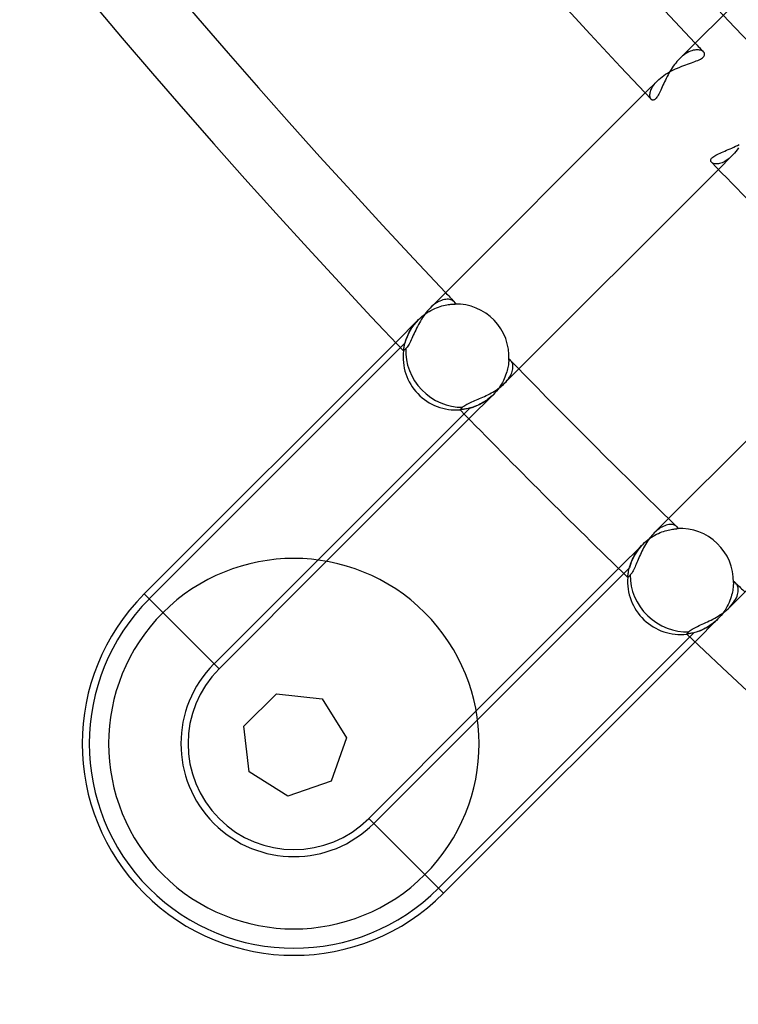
# Model space of a CAD drawing. Header units: millimetres. Extents: x -185 to 185, y -185 to 185.
# Tile 4 of 56: x -109 to -96, y -108 to -91. Entities that reach past the tile are written whole.
import ezdxf

# ---------------------------------------------------------------- set-up
doc = ezdxf.new("R2010")
doc.units = ezdxf.units.MM
doc.layers.add('MAIN-1', color=7, linetype='Continuous')
doc.layers.add('MAIN-2', color=7, linetype='Continuous')

msp = doc.modelspace()

# ---------------------------------------------------------------- linework, layer by layer
at = {"layer": 'MAIN-1'}
for p, q in [((-92.905, -87.517), (-96.78, -91.392)), ((-96.827, -91.443), (-96.849, -91.47)), ((-96.804, -91.417), (-96.827, -91.443)), ((-96.78, -91.392), (-96.804, -91.417)), ((-96.952, -91.62), (-96.97, -91.652)), ((-96.933, -91.589), (-96.952, -91.62)), ((-96.913, -91.558), (-96.933, -91.589)), ((-96.893, -91.528), (-96.913, -91.558)), ((-96.871, -91.498), (-96.893, -91.528)), ((-96.849, -91.47), (-96.871, -91.498)), ((-97.035, -91.779), (-97.05, -91.81)), ((-97.02, -91.747), (-97.035, -91.779)), ((-97.004, -91.715), (-97.02, -91.747)), ((-96.987, -91.683), (-97.004, -91.715)), ((-96.97, -91.652), (-96.987, -91.683)), ((-97.129, -91.982), (-97.141, -92.006)), ((-97.116, -91.956), (-97.129, -91.982)), ((-97.104, -91.928), (-97.116, -91.956)), ((-97.091, -91.9), (-97.104, -91.928)), ((-97.078, -91.871), (-97.091, -91.9)), ((-97.064, -91.841), (-97.078, -91.871)), ((-97.05, -91.81), (-97.064, -91.841)), ((-97.397, -92.009), (-101.271, -95.882)), ((-97.282, -92.13), (-97.289, -92.124)), ((-97.273, -92.135), (-97.282, -92.13)), ((-97.264, -92.137), (-97.273, -92.135)), ((-97.254, -92.138), (-97.264, -92.137)), ((-97.244, -92.135), (-97.254, -92.138)), ((-97.233, -92.131), (-97.244, -92.135)), ((-97.222, -92.124), (-97.233, -92.131)), ((-97.211, -92.114), (-97.222, -92.124)), ((-97.199, -92.102), (-97.211, -92.114)), ((-97.188, -92.087), (-97.199, -92.102)), ((-97.176, -92.07), (-97.188, -92.087)), ((-97.165, -92.051), (-97.176, -92.07)), ((-97.153, -92.029), (-97.165, -92.051)), ((-97.141, -92.006), (-97.153, -92.029)), ((-95.965, -93.054), (-95.934, -93.041)), ((-95.934, -93.041), (-95.903, -93.028)), ((-95.903, -93.028), (-95.87, -93.014)), ((-95.87, -93.014), (-95.838, -93)), ((-95.838, -93), (-95.804, -92.984)), ((-95.804, -92.984), (-95.771, -92.969)), ((-95.771, -92.969), (-95.738, -92.952)), ((-95.738, -92.952), (-95.705, -92.935)), ((-96.217, -93.219), (-96.215, -93.208)), ((-96.217, -93.23), (-96.217, -93.219)), ((-96.215, -93.208), (-96.21, -93.197)), ((-96.21, -93.197), (-96.202, -93.185)), ((-96.202, -93.185), (-96.192, -93.174)), ((-96.192, -93.174), (-96.179, -93.162)), ((-96.179, -93.162), (-96.163, -93.15)), ((-96.163, -93.15), (-96.145, -93.138)), ((-96.145, -93.138), (-96.124, -93.127)), ((-96.124, -93.127), (-96.102, -93.115)), ((-96.102, -93.115), (-96.077, -93.103)), ((-96.077, -93.103), (-96.051, -93.091)), ((-96.051, -93.091), (-96.024, -93.079)), ((-96.024, -93.079), (-95.995, -93.067)), ((-95.995, -93.067), (-95.965, -93.054)), ((-99.929, -97.234), (-96.079, -93.385)), ((-96.215, -93.24), (-96.217, -93.23)), ((-96.21, -93.249), (-96.215, -93.24)), ((-96.203, -93.257), (-96.21, -93.249)), ((-101.271, -95.882), (-101.295, -95.907)), ((-101.406, -96.052), (-101.425, -96.083)), ((-101.385, -96.021), (-101.406, -96.052)), ((-101.363, -95.991), (-101.385, -96.021)), ((-101.341, -95.962), (-101.363, -95.991)), ((-101.318, -95.934), (-101.341, -95.962)), ((-101.295, -95.907), (-101.318, -95.934)), ((-101.497, -96.212), (-101.513, -96.245)), ((-101.48, -96.18), (-101.497, -96.212)), ((-101.463, -96.147), (-101.48, -96.18)), ((-101.445, -96.115), (-101.463, -96.147)), ((-101.425, -96.083), (-101.445, -96.115)), ((-93.385, -96.079), (-97.234, -99.929)), ((-101.585, -96.4), (-101.598, -96.428)), ((-101.572, -96.37), (-101.585, -96.4)), ((-101.558, -96.34), (-101.572, -96.37)), ((-101.544, -96.308), (-101.558, -96.34)), ((-101.529, -96.277), (-101.544, -96.308)), ((-101.513, -96.245), (-101.529, -96.277)), ((-106.416, -101.028), (-101.889, -96.501)), ((-101.683, -96.586), (-101.695, -96.6)), ((-101.671, -96.569), (-101.683, -96.586)), ((-101.659, -96.551), (-101.671, -96.569)), ((-101.647, -96.53), (-101.659, -96.551)), ((-101.635, -96.507), (-101.647, -96.53)), ((-101.623, -96.482), (-101.635, -96.507)), ((-101.611, -96.456), (-101.623, -96.482)), ((-101.598, -96.428), (-101.611, -96.456)), ((-101.748, -96.648), (-101.749, -96.649)), ((-101.749, -96.649), (-101.749, -96.649)), ((-101.746, -96.646), (-101.748, -96.648)), ((-101.743, -96.644), (-101.746, -96.646)), ((-101.74, -96.641), (-101.743, -96.644)), ((-101.736, -96.637), (-101.74, -96.641)), ((-101.731, -96.633), (-101.736, -96.637)), ((-101.726, -96.628), (-101.731, -96.633)), ((-101.72, -96.623), (-101.726, -96.628)), ((-101.713, -96.617), (-101.72, -96.623)), ((-101.706, -96.611), (-101.713, -96.617)), ((-101.695, -96.6), (-101.706, -96.611)), ((-100.025, -97.318), (-99.999, -97.298)), ((-99.999, -97.298), (-99.975, -97.277)), ((-99.975, -97.277), (-99.951, -97.256)), ((-99.951, -97.256), (-99.929, -97.234)), ((-100.318, -97.485), (-100.288, -97.471)), ((-100.288, -97.471), (-100.258, -97.457)), ((-100.258, -97.457), (-100.228, -97.442)), ((-100.228, -97.442), (-100.197, -97.426)), ((-100.197, -97.426), (-100.168, -97.41)), ((-100.168, -97.41), (-100.138, -97.393)), ((-100.138, -97.393), (-100.109, -97.375)), ((-100.109, -97.375), (-100.08, -97.357)), ((-100.08, -97.357), (-100.053, -97.338)), ((-100.053, -97.338), (-100.025, -97.318)), ((-95.882, -101.271), (-92.009, -97.397)), ((-100.674, -97.656), (-100.661, -97.645)), ((-100.661, -97.645), (-100.645, -97.635)), ((-100.645, -97.635), (-100.628, -97.624)), ((-100.628, -97.624), (-100.609, -97.613)), ((-100.609, -97.613), (-100.588, -97.603)), ((-100.588, -97.603), (-100.565, -97.592)), ((-100.565, -97.592), (-100.541, -97.581)), ((-100.541, -97.581), (-100.516, -97.57)), ((-100.516, -97.57), (-100.49, -97.559)), ((-100.49, -97.559), (-100.463, -97.548)), ((-100.463, -97.548), (-100.436, -97.536)), ((-100.436, -97.536), (-100.407, -97.524)), ((-100.407, -97.524), (-100.378, -97.512)), ((-100.378, -97.512), (-100.348, -97.499)), ((-100.348, -97.499), (-100.318, -97.485)), ((-100.729, -97.711), (-100.727, -97.71)), ((-100.729, -97.712), (-100.729, -97.711)), ((-100.727, -97.71), (-100.726, -97.708)), ((-100.726, -97.708), (-100.723, -97.706)), ((-100.723, -97.706), (-100.72, -97.702)), ((-100.72, -97.702), (-100.715, -97.698)), ((-100.715, -97.698), (-100.711, -97.693)), ((-100.711, -97.693), (-100.705, -97.687)), ((-100.705, -97.687), (-100.699, -97.681)), ((-100.699, -97.681), (-100.693, -97.674)), ((-100.693, -97.674), (-100.685, -97.666)), ((-100.685, -97.666), (-100.674, -97.656)), ((-100.57, -97.876), (-103.134, -100.44)), ((-97.256, -99.951), (-97.277, -99.975)), ((-97.234, -99.929), (-97.256, -99.951)), ((-97.375, -100.109), (-97.393, -100.138)), ((-97.357, -100.08), (-97.375, -100.109)), ((-97.338, -100.053), (-97.357, -100.08)), ((-97.318, -100.025), (-97.338, -100.053)), ((-97.298, -99.999), (-97.318, -100.025)), ((-97.277, -99.975), (-97.298, -99.999)), ((-97.472, -100.288), (-97.485, -100.318)), ((-97.457, -100.258), (-97.472, -100.288)), ((-97.442, -100.228), (-97.457, -100.258)), ((-97.426, -100.198), (-97.442, -100.228)), ((-97.41, -100.168), (-97.426, -100.198)), ((-97.393, -100.138), (-97.41, -100.168)), ((-97.559, -100.49), (-97.57, -100.516)), ((-97.548, -100.463), (-97.559, -100.49)), ((-97.536, -100.435), (-97.548, -100.463)), ((-97.524, -100.407), (-97.536, -100.435)), ((-97.512, -100.378), (-97.524, -100.407)), ((-97.499, -100.348), (-97.512, -100.378)), ((-97.485, -100.318), (-97.499, -100.348)), ((-100.44, -103.134), (-97.876, -100.57)), ((-97.645, -100.661), (-97.656, -100.674)), ((-97.635, -100.645), (-97.645, -100.661)), ((-97.624, -100.628), (-97.635, -100.645)), ((-97.613, -100.609), (-97.624, -100.628)), ((-97.603, -100.588), (-97.613, -100.609)), ((-97.592, -100.565), (-97.603, -100.588)), ((-97.581, -100.541), (-97.592, -100.565)), ((-97.57, -100.516), (-97.581, -100.541)), ((-97.711, -100.729), (-97.712, -100.729)), ((-97.71, -100.727), (-97.711, -100.729)), ((-97.708, -100.726), (-97.71, -100.727)), ((-97.706, -100.723), (-97.708, -100.726)), ((-97.702, -100.72), (-97.706, -100.723)), ((-97.698, -100.715), (-97.702, -100.72)), ((-97.693, -100.711), (-97.698, -100.715)), ((-97.687, -100.705), (-97.693, -100.711)), ((-97.681, -100.699), (-97.687, -100.705)), ((-97.674, -100.693), (-97.681, -100.699)), ((-97.666, -100.685), (-97.674, -100.693)), ((-97.656, -100.674), (-97.666, -100.685)), ((-106.416, -101.028), (-105.069, -102.375)), ((-96.021, -101.385), (-95.991, -101.363)), ((-95.991, -101.363), (-95.962, -101.341)), ((-95.962, -101.341), (-95.934, -101.318)), ((-95.934, -101.318), (-95.907, -101.295)), ((-95.907, -101.295), (-95.882, -101.271)), ((-96.34, -101.558), (-96.308, -101.544)), ((-96.308, -101.544), (-96.277, -101.529)), ((-96.277, -101.529), (-96.244, -101.513)), ((-96.244, -101.513), (-96.212, -101.497)), ((-96.212, -101.497), (-96.179, -101.48)), ((-96.179, -101.48), (-96.147, -101.463)), ((-96.147, -101.463), (-96.115, -101.445)), ((-96.115, -101.445), (-96.083, -101.425)), ((-96.083, -101.425), (-96.052, -101.406)), ((-96.052, -101.406), (-96.021, -101.385)), ((-96.637, -101.736), (-96.633, -101.731)), ((-96.633, -101.731), (-96.628, -101.726)), ((-96.628, -101.726), (-96.623, -101.72)), ((-96.623, -101.72), (-96.617, -101.713)), ((-96.617, -101.713), (-96.611, -101.706)), ((-96.611, -101.706), (-96.6, -101.695)), ((-96.6, -101.695), (-96.586, -101.683)), ((-96.586, -101.683), (-96.569, -101.671)), ((-96.569, -101.671), (-96.551, -101.659)), ((-96.551, -101.659), (-96.53, -101.647)), ((-96.53, -101.647), (-96.507, -101.635)), ((-96.507, -101.635), (-96.482, -101.623)), ((-96.482, -101.623), (-96.456, -101.611)), ((-96.456, -101.611), (-96.428, -101.598)), ((-96.428, -101.598), (-96.4, -101.585)), ((-96.4, -101.585), (-96.37, -101.572)), ((-96.37, -101.572), (-96.34, -101.558)), ((-96.501, -101.889), (-101.028, -106.416)), ((-96.649, -101.749), (-96.648, -101.748)), ((-96.649, -101.749), (-96.649, -101.749)), ((-96.648, -101.748), (-96.646, -101.746)), ((-96.646, -101.746), (-96.644, -101.743)), ((-96.644, -101.743), (-96.641, -101.74)), ((-96.641, -101.74), (-96.637, -101.736)), ((-104.621, -103.407), (-104.037, -102.823)), ((-104.037, -102.823), (-103.215, -102.915)), ((-103.215, -102.915), (-102.775, -103.615)), ((-104.528, -104.229), (-104.621, -103.407)), ((-102.775, -103.615), (-103.048, -104.395)), ((-103.829, -104.668), (-104.528, -104.229)), ((-103.048, -104.395), (-103.829, -104.668)), ((-101.028, -106.416), (-101.365, -106.079))]:
    msp.add_line(p, q, dxfattribs=at)
for centre, radius, start, end in [((0, 0), 140.335, 179.99998, 223.52747), ((0, 0), 133.985, 179.99998, 223.4378), ((0, 0), 139.065, 180.00002, 223.43007), ((0, 0), 132.715, 180.00002, 223.35489), ((0, 0), 133.985, 224.10925, 225.89075), ((-100.803, -96.762), 0.953, 173.171, 274.4854), ((0, 0), 139.065, 224.21508, 225.78492), ((0, 0), 140.335, 224.12896, 225.87104), ((-103.722, -103.722), 3.334, 315, 135), ((-96.762, -100.803), 0.953, 175.5146, 276.829), ((-103.722, -103.722), 3.81, 135, 315), ((-103.722, -103.722), 3.334, 135, 315), ((0, 0), 140.335, 226.47253, 313.52745)]:
    msp.add_arc(centre, radius, start, end, dxfattribs=at)
for centre, start_param, end_param in [((-100.803, -96.762), -2.469278, -0.709356), ((-96.762, -100.803), -2.432237, -0.672315)]:
    msp.add_ellipse(centre, major_axis=(0.674, -0.674), ratio=0.895823, start_param=start_param, end_param=end_param, dxfattribs=at)
at = {"layer": 'MAIN-2'}
for p, q in [((-96.613, -91.269), (-96.64, -91.284)), ((-96.585, -91.257), (-96.613, -91.269)), ((-96.558, -91.248), (-96.585, -91.257)), ((-96.533, -91.241), (-96.558, -91.248)), ((-96.507, -91.236), (-96.533, -91.241)), ((-96.484, -91.233), (-96.507, -91.236)), ((-96.461, -91.232), (-96.484, -91.233)), ((-96.439, -91.234), (-96.461, -91.232)), ((-96.419, -91.237), (-96.439, -91.234)), ((-96.401, -91.241), (-96.419, -91.237)), ((-96.384, -91.247), (-96.401, -91.241)), ((-96.369, -91.255), (-96.384, -91.247)), ((-96.356, -91.263), (-96.369, -91.255)), ((-96.346, -91.273), (-96.356, -91.263)), ((-96.338, -91.283), (-96.346, -91.273)), ((-96.753, -91.366), (-96.78, -91.392)), ((-96.725, -91.342), (-96.753, -91.366)), ((-96.696, -91.32), (-96.725, -91.342)), ((-96.668, -91.301), (-96.696, -91.32)), ((-96.64, -91.284), (-96.668, -91.301)), ((-96.536, -91.455), (-96.507, -91.444)), ((-96.507, -91.444), (-96.479, -91.433)), ((-96.479, -91.433), (-96.452, -91.422)), ((-96.452, -91.422), (-96.428, -91.412)), ((-96.428, -91.412), (-96.405, -91.4)), ((-96.405, -91.4), (-96.385, -91.389)), ((-96.385, -91.389), (-96.368, -91.377)), ((-96.368, -91.377), (-96.354, -91.365)), ((-96.354, -91.365), (-96.343, -91.353)), ((-96.343, -91.353), (-96.335, -91.341)), ((-96.332, -91.294), (-96.338, -91.283)), ((-96.335, -91.341), (-96.33, -91.329)), ((-96.329, -91.305), (-96.332, -91.294)), ((-96.33, -91.329), (-96.328, -91.317)), ((-96.328, -91.317), (-96.329, -91.305)), ((-96.961, -91.631), (-96.925, -91.612)), ((-96.925, -91.612), (-96.889, -91.593)), ((-96.889, -91.593), (-96.852, -91.576)), ((-96.852, -91.576), (-96.815, -91.56)), ((-96.815, -91.56), (-96.777, -91.544)), ((-96.777, -91.544), (-96.741, -91.529)), ((-96.741, -91.529), (-96.704, -91.515)), ((-96.704, -91.515), (-96.668, -91.502)), ((-96.668, -91.502), (-96.634, -91.49)), ((-96.634, -91.49), (-96.6, -91.478)), ((-96.6, -91.478), (-96.567, -91.466)), ((-96.567, -91.466), (-96.536, -91.455)), ((-97.178, -91.79), (-97.397, -92.009)), ((-97.199, -91.812), (-97.178, -91.79)), ((-97.178, -91.79), (-97.152, -91.765)), ((-97.152, -91.765), (-97.124, -91.741)), ((-97.124, -91.741), (-97.095, -91.718)), ((-97.095, -91.718), (-97.063, -91.695)), ((-97.063, -91.695), (-97.031, -91.673)), ((-97.031, -91.673), (-96.997, -91.652)), ((-96.997, -91.652), (-96.961, -91.631)), ((-97.307, -92), (-97.302, -91.981)), ((-97.302, -91.981), (-97.295, -91.961)), ((-97.295, -91.961), (-97.287, -91.941)), ((-97.287, -91.941), (-97.277, -91.92)), ((-97.277, -91.92), (-97.265, -91.899)), ((-97.265, -91.899), (-97.251, -91.877)), ((-97.251, -91.877), (-97.235, -91.855)), ((-97.235, -91.855), (-97.218, -91.834)), ((-97.218, -91.834), (-97.199, -91.812)), ((-97.313, -92.052), (-97.312, -92.035)), ((-97.312, -92.067), (-97.313, -92.052)), ((-97.312, -92.035), (-97.31, -92.018)), ((-97.309, -92.081), (-97.312, -92.067)), ((-97.31, -92.018), (-97.307, -92)), ((-97.306, -92.094), (-97.309, -92.081)), ((-97.302, -92.105), (-97.306, -92.094)), ((-97.296, -92.115), (-97.302, -92.105)), ((-97.289, -92.124), (-97.296, -92.115)), ((-95.742, -93.03), (-95.765, -93.06)), ((-95.72, -92.998), (-95.742, -93.03)), ((-96.079, -93.385), (-95.837, -93.143)), ((-95.913, -93.209), (-95.938, -93.226)), ((-95.888, -93.189), (-95.913, -93.209)), ((-95.862, -93.167), (-95.888, -93.189)), ((-95.837, -93.143), (-95.862, -93.167)), ((-95.813, -93.117), (-95.837, -93.143)), ((-95.788, -93.09), (-95.813, -93.117)), ((-95.765, -93.06), (-95.788, -93.09)), ((-96.194, -93.265), (-96.203, -93.257)), ((-96.182, -93.272), (-96.194, -93.265)), ((-96.169, -93.278), (-96.182, -93.272)), ((-96.154, -93.282), (-96.169, -93.278)), ((-96.137, -93.285), (-96.154, -93.282)), ((-96.119, -93.286), (-96.137, -93.285)), ((-96.1, -93.286), (-96.119, -93.286)), ((-96.079, -93.284), (-96.1, -93.286)), ((-96.058, -93.279), (-96.079, -93.284)), ((-96.035, -93.273), (-96.058, -93.279)), ((-96.012, -93.265), (-96.035, -93.273)), ((-95.988, -93.254), (-96.012, -93.265)), ((-95.963, -93.241), (-95.988, -93.254)), ((-95.938, -93.226), (-95.963, -93.241)), ((-101.242, -95.855), (-101.271, -95.882)), ((-101.212, -95.83), (-101.242, -95.855)), ((-101.183, -95.807), (-101.212, -95.83)), ((-101.187, -95.891), (-101.154, -95.877)), ((-101.153, -95.788), (-101.183, -95.807)), ((-101.154, -95.877), (-101.121, -95.864)), ((-101.124, -95.771), (-101.153, -95.788)), ((-101.095, -95.756), (-101.124, -95.771)), ((-101.121, -95.864), (-101.089, -95.854)), ((-101.067, -95.745), (-101.095, -95.756)), ((-101.089, -95.854), (-101.058, -95.844)), ((-101.039, -95.735), (-101.067, -95.745)), ((-101.058, -95.844), (-101.027, -95.836)), ((-101.012, -95.729), (-101.039, -95.735)), ((-101.027, -95.836), (-100.998, -95.83)), ((-100.986, -95.725), (-101.012, -95.729)), ((-100.998, -95.83), (-100.97, -95.824)), ((-100.962, -95.723), (-100.986, -95.725)), ((-100.97, -95.824), (-100.943, -95.82)), ((-100.939, -95.724), (-100.962, -95.723)), ((-100.943, -95.82), (-100.917, -95.817)), ((-100.917, -95.726), (-100.939, -95.724)), ((-100.897, -95.731), (-100.917, -95.726)), ((-100.917, -95.817), (-100.894, -95.814)), ((-100.879, -95.737), (-100.897, -95.731)), ((-100.894, -95.814), (-100.872, -95.812)), ((-100.864, -95.745), (-100.879, -95.737)), ((-100.872, -95.812), (-100.853, -95.811)), ((-100.85, -95.753), (-100.864, -95.745)), ((-100.853, -95.811), (-100.835, -95.81)), ((-100.839, -95.763), (-100.85, -95.753)), ((-100.834, -95.769), (-100.839, -95.763)), ((-100.835, -95.81), (-100.821, -95.81)), ((-100.829, -95.776), (-100.834, -95.769)), ((-100.826, -95.782), (-100.829, -95.776)), ((-100.823, -95.789), (-100.826, -95.782)), ((-100.821, -95.796), (-100.823, -95.789)), ((-100.821, -95.803), (-100.821, -95.796)), ((-100.821, -95.81), (-100.821, -95.803)), ((-101.448, -96.061), (-101.418, -96.034)), ((-101.418, -96.034), (-101.386, -96.009)), ((-101.386, -96.009), (-101.354, -95.985)), ((-101.354, -95.985), (-101.321, -95.963)), ((-101.321, -95.963), (-101.288, -95.942)), ((-101.288, -95.942), (-101.254, -95.923)), ((-101.254, -95.923), (-101.221, -95.906)), ((-101.221, -95.906), (-101.187, -95.891)), ((-101.889, -96.501), (-101.477, -96.089)), ((-101.611, -96.258), (-101.593, -96.229)), ((-101.593, -96.229), (-101.572, -96.2)), ((-101.572, -96.2), (-101.55, -96.171)), ((-101.55, -96.171), (-101.527, -96.143)), ((-101.527, -96.143), (-101.503, -96.116)), ((-101.503, -96.116), (-101.477, -96.089)), ((-101.477, -96.089), (-101.448, -96.061)), ((-101.477, -96.089), (-101.477, -96.089)), ((-101.477, -96.089), (-101.477, -96.089)), ((-101.477, -96.089), (-101.477, -96.089)), ((-101.477, -96.089), (-101.477, -96.089)), ((-101.695, -96.427), (-101.684, -96.4)), ((-101.684, -96.4), (-101.673, -96.373)), ((-101.673, -96.373), (-101.659, -96.345)), ((-101.659, -96.345), (-101.645, -96.316)), ((-101.645, -96.316), (-101.629, -96.287)), ((-101.629, -96.287), (-101.611, -96.258)), ((-106.326, -101.118), (-101.723, -96.516)), ((-101.742, -96.601), (-101.739, -96.585)), ((-101.739, -96.585), (-101.736, -96.567)), ((-101.736, -96.567), (-101.731, -96.547)), ((-101.731, -96.547), (-101.726, -96.525)), ((-101.726, -96.525), (-101.72, -96.503)), ((-101.72, -96.503), (-101.713, -96.479)), ((-101.713, -96.479), (-101.704, -96.453)), ((-101.704, -96.453), (-101.695, -96.427)), ((-101.749, -96.648), (-101.748, -96.643)), ((-101.749, -96.649), (-101.749, -96.648)), ((-101.748, -96.637), (-101.746, -96.627)), ((-101.748, -96.643), (-101.748, -96.637)), ((-101.746, -96.627), (-101.744, -96.615)), ((-101.744, -96.615), (-101.742, -96.601)), ((-99.865, -96.926), (-99.87, -96.951)), ((-99.861, -96.904), (-99.865, -96.926)), ((-99.858, -96.882), (-99.861, -96.904)), ((-99.856, -96.863), (-99.858, -96.882)), ((-99.854, -96.845), (-99.856, -96.863)), ((-99.853, -96.83), (-99.854, -96.845)), ((-99.852, -96.817), (-99.853, -96.83)), ((-99.846, -96.817), (-99.852, -96.817)), ((-99.839, -96.818), (-99.846, -96.817)), ((-99.833, -96.819), (-99.839, -96.818)), ((-99.827, -96.822), (-99.833, -96.819)), ((-99.821, -96.825), (-99.827, -96.822)), ((-99.816, -96.83), (-99.821, -96.825)), ((-99.811, -96.835), (-99.816, -96.83)), ((-99.802, -96.845), (-99.811, -96.835)), ((-99.794, -96.859), (-99.802, -96.845)), ((-99.787, -96.874), (-99.794, -96.859)), ((-99.783, -96.891), (-99.787, -96.874)), ((-99.779, -96.909), (-99.783, -96.891)), ((-99.778, -96.929), (-99.779, -96.909)), ((-99.778, -96.951), (-99.778, -96.929)), ((-99.922, -97.123), (-99.935, -97.155)), ((-99.91, -97.092), (-99.922, -97.123)), ((-99.899, -97.061), (-99.91, -97.092)), ((-99.89, -97.032), (-99.899, -97.061)), ((-99.882, -97.004), (-99.89, -97.032)), ((-99.875, -96.976), (-99.882, -97.004)), ((-99.87, -96.951), (-99.875, -96.976)), ((-99.841, -97.126), (-99.825, -97.099)), ((-99.825, -97.099), (-99.811, -97.073)), ((-99.811, -97.073), (-99.8, -97.047)), ((-99.8, -97.047), (-99.791, -97.021)), ((-99.791, -97.021), (-99.784, -96.997)), ((-99.784, -96.997), (-99.78, -96.973)), ((-99.78, -96.973), (-99.778, -96.951)), ((-100.006, -97.283), (-100.028, -97.315)), ((-99.986, -97.251), (-100.006, -97.283)), ((-99.967, -97.219), (-99.986, -97.251)), ((-99.951, -97.187), (-99.967, -97.219)), ((-99.935, -97.155), (-99.951, -97.187)), ((-99.929, -97.234), (-99.903, -97.208)), ((-99.903, -97.208), (-99.88, -97.181)), ((-99.88, -97.181), (-99.859, -97.153)), ((-99.859, -97.153), (-99.841, -97.126)), ((-100.13, -97.436), (-100.57, -97.876)), ((-100.154, -97.459), (-100.179, -97.482)), ((-100.13, -97.436), (-100.154, -97.459)), ((-100.102, -97.407), (-100.13, -97.436)), ((-100.13, -97.436), (-100.13, -97.436)), ((-100.13, -97.436), (-100.13, -97.436)), ((-100.13, -97.436), (-100.13, -97.436)), ((-100.13, -97.436), (-100.13, -97.436)), ((-100.076, -97.377), (-100.102, -97.407)), ((-100.051, -97.347), (-100.076, -97.377)), ((-100.028, -97.315), (-100.051, -97.347)), ((-100.469, -97.654), (-100.493, -97.663)), ((-100.443, -97.644), (-100.469, -97.654)), ((-100.417, -97.633), (-100.443, -97.644)), ((-100.391, -97.621), (-100.417, -97.633)), ((-100.364, -97.607), (-100.391, -97.621)), ((-100.337, -97.593), (-100.364, -97.607)), ((-100.31, -97.577), (-100.337, -97.593)), ((-100.284, -97.561), (-100.31, -97.577)), ((-100.257, -97.543), (-100.284, -97.561)), ((-100.231, -97.523), (-100.257, -97.543)), ((-100.205, -97.503), (-100.231, -97.523)), ((-100.179, -97.482), (-100.205, -97.503)), ((-100.557, -97.682), (-105.159, -102.285)), ((-100.728, -97.712), (-100.729, -97.712)), ((-100.724, -97.711), (-100.728, -97.712)), ((-100.719, -97.711), (-100.724, -97.711)), ((-100.711, -97.71), (-100.719, -97.711)), ((-100.701, -97.709), (-100.711, -97.71)), ((-100.689, -97.708), (-100.701, -97.709)), ((-100.676, -97.706), (-100.689, -97.708)), ((-100.66, -97.704), (-100.676, -97.706)), ((-100.644, -97.701), (-100.66, -97.704)), ((-100.625, -97.698), (-100.644, -97.701)), ((-100.606, -97.694), (-100.625, -97.698)), ((-100.585, -97.689), (-100.606, -97.694)), ((-100.564, -97.684), (-100.585, -97.689)), ((-100.541, -97.678), (-100.564, -97.684)), ((-100.518, -97.671), (-100.541, -97.678)), ((-100.493, -97.663), (-100.518, -97.671)), ((-96.972, -99.78), (-96.996, -99.784)), ((-96.95, -99.778), (-96.972, -99.78)), ((-96.928, -99.778), (-96.95, -99.778)), ((-96.908, -99.779), (-96.928, -99.778)), ((-96.89, -99.783), (-96.908, -99.779)), ((-97.208, -99.903), (-97.234, -99.929)), ((-97.223, -99.97), (-97.192, -99.953)), ((-97.18, -99.88), (-97.208, -99.903)), ((-97.192, -99.953), (-97.16, -99.938)), ((-97.153, -99.859), (-97.18, -99.88)), ((-97.16, -99.938), (-97.129, -99.924)), ((-97.126, -99.84), (-97.153, -99.859)), ((-97.129, -99.924), (-97.098, -99.912)), ((-97.099, -99.824), (-97.126, -99.84)), ((-97.072, -99.811), (-97.099, -99.824)), ((-97.098, -99.912), (-97.068, -99.901)), ((-97.046, -99.8), (-97.072, -99.811)), ((-97.068, -99.901), (-97.038, -99.892)), ((-97.021, -99.791), (-97.046, -99.8)), ((-97.038, -99.892), (-97.01, -99.884)), ((-96.996, -99.784), (-97.021, -99.791)), ((-97.01, -99.884), (-96.982, -99.877)), ((-96.982, -99.877), (-96.956, -99.871)), ((-96.956, -99.871), (-96.93, -99.866)), ((-96.93, -99.866), (-96.907, -99.862)), ((-96.907, -99.862), (-96.885, -99.859)), ((-96.873, -99.788), (-96.89, -99.783)), ((-96.885, -99.859), (-96.864, -99.856)), ((-96.858, -99.794), (-96.873, -99.788)), ((-96.864, -99.856), (-96.846, -99.855)), ((-96.845, -99.802), (-96.858, -99.794)), ((-96.846, -99.855), (-96.83, -99.853)), ((-96.835, -99.811), (-96.845, -99.802)), ((-96.83, -99.816), (-96.835, -99.811)), ((-96.825, -99.821), (-96.83, -99.816)), ((-96.83, -99.853), (-96.817, -99.852)), ((-96.822, -99.827), (-96.825, -99.821)), ((-96.819, -99.833), (-96.822, -99.827)), ((-96.818, -99.839), (-96.819, -99.833)), ((-96.817, -99.846), (-96.818, -99.839)), ((-96.817, -99.852), (-96.817, -99.846)), ((-97.876, -100.57), (-97.436, -100.13)), ((-97.463, -100.158), (-97.436, -100.13)), ((-97.436, -100.13), (-97.408, -100.103)), ((-97.436, -100.13), (-97.436, -100.13)), ((-97.436, -100.13), (-97.436, -100.13)), ((-97.436, -100.13), (-97.436, -100.13)), ((-97.436, -100.13), (-97.436, -100.13)), ((-97.408, -100.103), (-97.379, -100.077)), ((-97.379, -100.077), (-97.349, -100.053)), ((-97.349, -100.053), (-97.318, -100.03)), ((-97.318, -100.03), (-97.287, -100.008)), ((-97.287, -100.008), (-97.255, -99.988)), ((-97.255, -99.988), (-97.223, -99.97)), ((-97.594, -100.339), (-97.576, -100.309)), ((-97.576, -100.309), (-97.557, -100.278)), ((-97.557, -100.278), (-97.535, -100.247)), ((-97.535, -100.247), (-97.513, -100.217)), ((-97.513, -100.217), (-97.488, -100.187)), ((-97.488, -100.187), (-97.463, -100.158)), ((-103.134, -100.44), (-105.069, -102.375)), ((-97.671, -100.518), (-97.662, -100.49)), ((-97.662, -100.49), (-97.651, -100.461)), ((-97.651, -100.461), (-97.639, -100.431)), ((-97.639, -100.431), (-97.626, -100.401)), ((-97.626, -100.401), (-97.611, -100.37)), ((-97.611, -100.37), (-97.594, -100.339)), ((-102.285, -105.159), (-97.682, -100.557)), ((-97.706, -100.677), (-97.704, -100.659)), ((-97.704, -100.659), (-97.701, -100.64)), ((-97.701, -100.64), (-97.697, -100.618)), ((-97.697, -100.618), (-97.692, -100.595)), ((-97.692, -100.595), (-97.686, -100.571)), ((-97.686, -100.571), (-97.679, -100.545)), ((-97.679, -100.545), (-97.671, -100.518)), ((-97.712, -100.727), (-97.711, -100.723)), ((-97.712, -100.729), (-97.712, -100.727)), ((-97.711, -100.715), (-97.71, -100.705)), ((-97.711, -100.723), (-97.711, -100.715)), ((-97.71, -100.705), (-97.708, -100.692)), ((-97.708, -100.692), (-97.706, -100.677)), ((-95.81, -100.835), (-95.811, -100.852)), ((-95.802, -100.821), (-95.81, -100.821)), ((-95.81, -100.821), (-95.81, -100.835)), ((-95.793, -100.822), (-95.802, -100.821)), ((-95.785, -100.824), (-95.793, -100.822)), ((-95.778, -100.828), (-95.785, -100.824)), ((-95.77, -100.833), (-95.778, -100.828)), ((-95.763, -100.839), (-95.77, -100.833)), ((-95.753, -100.85), (-95.763, -100.839)), ((-95.835, -101.021), (-95.842, -101.051)), ((-95.829, -100.992), (-95.835, -101.021)), ((-95.823, -100.964), (-95.829, -100.992)), ((-95.819, -100.938), (-95.823, -100.964)), ((-95.816, -100.914), (-95.819, -100.938)), ((-95.814, -100.891), (-95.816, -100.914)), ((-95.812, -100.87), (-95.814, -100.891)), ((-95.811, -100.852), (-95.812, -100.87)), ((-95.744, -100.864), (-95.753, -100.85)), ((-95.737, -100.88), (-95.744, -100.864)), ((-95.731, -100.898), (-95.737, -100.88)), ((-95.736, -101.04), (-95.729, -101.013)), ((-95.726, -100.918), (-95.731, -100.898)), ((-95.729, -101.013), (-95.725, -100.987)), ((-95.724, -100.94), (-95.726, -100.918)), ((-95.725, -100.987), (-95.723, -100.963)), ((-95.723, -100.963), (-95.724, -100.94)), ((-106.416, -101.028), (-105.069, -102.375)), ((-95.888, -101.182), (-95.904, -101.216)), ((-95.874, -101.148), (-95.888, -101.182)), ((-95.862, -101.115), (-95.874, -101.148)), ((-95.852, -101.082), (-95.862, -101.115)), ((-95.842, -101.051), (-95.852, -101.082)), ((-95.83, -101.213), (-95.808, -101.183)), ((-95.808, -101.183), (-95.788, -101.154)), ((-95.788, -101.154), (-95.771, -101.125)), ((-95.771, -101.125), (-95.756, -101.096)), ((-95.756, -101.096), (-95.745, -101.067)), ((-95.745, -101.067), (-95.736, -101.04)), ((-106.079, -101.365), (-106.079, -101.365)), ((-95.983, -101.352), (-96.008, -101.384)), ((-95.961, -101.318), (-95.983, -101.352)), ((-95.94, -101.284), (-95.961, -101.318)), ((-95.921, -101.25), (-95.94, -101.284)), ((-95.904, -101.216), (-95.921, -101.25)), ((-95.882, -101.271), (-95.855, -101.242)), ((-95.855, -101.242), (-95.83, -101.213)), ((-96.089, -101.477), (-96.501, -101.889)), ((-96.171, -101.55), (-96.2, -101.572)), ((-96.143, -101.527), (-96.171, -101.55)), ((-96.116, -101.503), (-96.143, -101.527)), ((-96.089, -101.477), (-96.116, -101.503)), ((-96.06, -101.447), (-96.089, -101.477)), ((-96.089, -101.477), (-96.089, -101.477)), ((-96.089, -101.477), (-96.089, -101.477)), ((-96.089, -101.477), (-96.089, -101.477)), ((-96.089, -101.477), (-96.089, -101.477)), ((-96.033, -101.416), (-96.06, -101.447)), ((-96.008, -101.384), (-96.033, -101.416)), ((-96.516, -101.723), (-101.118, -106.326)), ((-96.547, -101.731), (-96.566, -101.736)), ((-96.525, -101.726), (-96.547, -101.731)), ((-96.502, -101.72), (-96.525, -101.726)), ((-96.478, -101.713), (-96.502, -101.72)), ((-96.453, -101.704), (-96.478, -101.713)), ((-96.427, -101.695), (-96.453, -101.704)), ((-96.4, -101.684), (-96.427, -101.695)), ((-96.373, -101.673), (-96.4, -101.684)), ((-96.344, -101.659), (-96.373, -101.673)), ((-96.316, -101.645), (-96.344, -101.659)), ((-96.287, -101.629), (-96.316, -101.645)), ((-96.258, -101.611), (-96.287, -101.629)), ((-96.229, -101.592), (-96.258, -101.611)), ((-96.2, -101.572), (-96.229, -101.592)), ((-96.648, -101.749), (-96.649, -101.749)), ((-96.643, -101.748), (-96.648, -101.749)), ((-96.636, -101.748), (-96.643, -101.748)), ((-96.627, -101.746), (-96.636, -101.748)), ((-96.615, -101.744), (-96.627, -101.746)), ((-96.601, -101.742), (-96.615, -101.744)), ((-96.585, -101.739), (-96.601, -101.742)), ((-96.566, -101.736), (-96.585, -101.739)), ((-105.159, -102.285), (-105.069, -102.375)), ((-104.037, -102.823), (-104.037, -102.823)), ((-104.037, -102.823), (-104.037, -102.823)), ((-104.037, -102.823), (-104.037, -102.823)), ((-103.215, -102.915), (-103.215, -102.915)), ((-103.215, -102.915), (-103.215, -102.915)), ((-103.215, -102.915), (-103.215, -102.915)), ((-102.375, -105.069), (-100.44, -103.134)), ((-104.621, -103.407), (-104.621, -103.407)), ((-104.621, -103.407), (-104.621, -103.407)), ((-104.621, -103.407), (-104.621, -103.407)), ((-102.775, -103.615), (-102.775, -103.615)), ((-102.775, -103.615), (-102.775, -103.615)), ((-102.775, -103.615), (-102.775, -103.615)), ((-104.528, -104.229), (-104.528, -104.229)), ((-104.528, -104.229), (-104.528, -104.229)), ((-104.528, -104.229), (-104.528, -104.229)), ((-103.048, -104.395), (-103.048, -104.395)), ((-103.048, -104.395), (-103.048, -104.395)), ((-103.048, -104.395), (-103.048, -104.395)), ((-103.829, -104.668), (-103.829, -104.668)), ((-103.829, -104.668), (-103.829, -104.668)), ((-103.829, -104.668), (-103.829, -104.668)), ((-102.375, -105.069), (-101.028, -106.416)), ((-101.365, -106.079), (-101.365, -106.079)), ((-101.118, -106.326), (-101.028, -106.416))]:
    msp.add_line(p, q, dxfattribs=at)
for centre, radius, start, end in [((0, 0), 132, 179.99998, 0), ((0, 0), 128, 179.99998, 270.00002), ((0, 0), 127, 179.99998, 270.00002), ((0, 0), 132.715, 223.35489, 223.45115), ((0, 0), 139.065, 223.43007, 223.52122), ((0, 0), 139.065, 223.52122, 223.54758), ((0, 0), 139.065, 224.10879, 224.13297), ((0, 0), 139.065, 224.13297, 224.21508), ((0, 0), 139.065, 225.78492, 225.86703), ((0, 0), 139.065, 225.86703, 225.89121), ((0, 0), 139.065, 226.45242, 226.47877), ((0, 0), 139.065, 226.47877, 226.56993), ((-103.722, -103.722), 3.682, 135, 315), ((-103.722, -103.722), 2.033, 135, 315), ((-103.722, -103.722), 1.905, 135, 315)]:
    msp.add_arc(centre, radius, start, end, dxfattribs=at)
for centre, major_axis, start_param, end_param in [((-100.803, -96.762), (0.674, -0.674), 0.728226, 2.374685), ((-100.803, -96.762), (-0.674, 0.674), 0, 0.523599), ((-100.803, -96.762), (-0.674, 0.674), 2.617994, 3.141593), ((-96.762, -100.803), (0.674, -0.674), 0.766908, 2.413367), ((-96.762, -100.803), (-0.674, 0.674), 0, 0.523599), ((-96.762, -100.803), (-0.674, 0.674), 2.617994, 3.141593)]:
    msp.add_ellipse(centre, major_axis=major_axis, ratio=1, start_param=start_param, end_param=end_param, dxfattribs=at)

doc.saveas('drawing.dxf')
